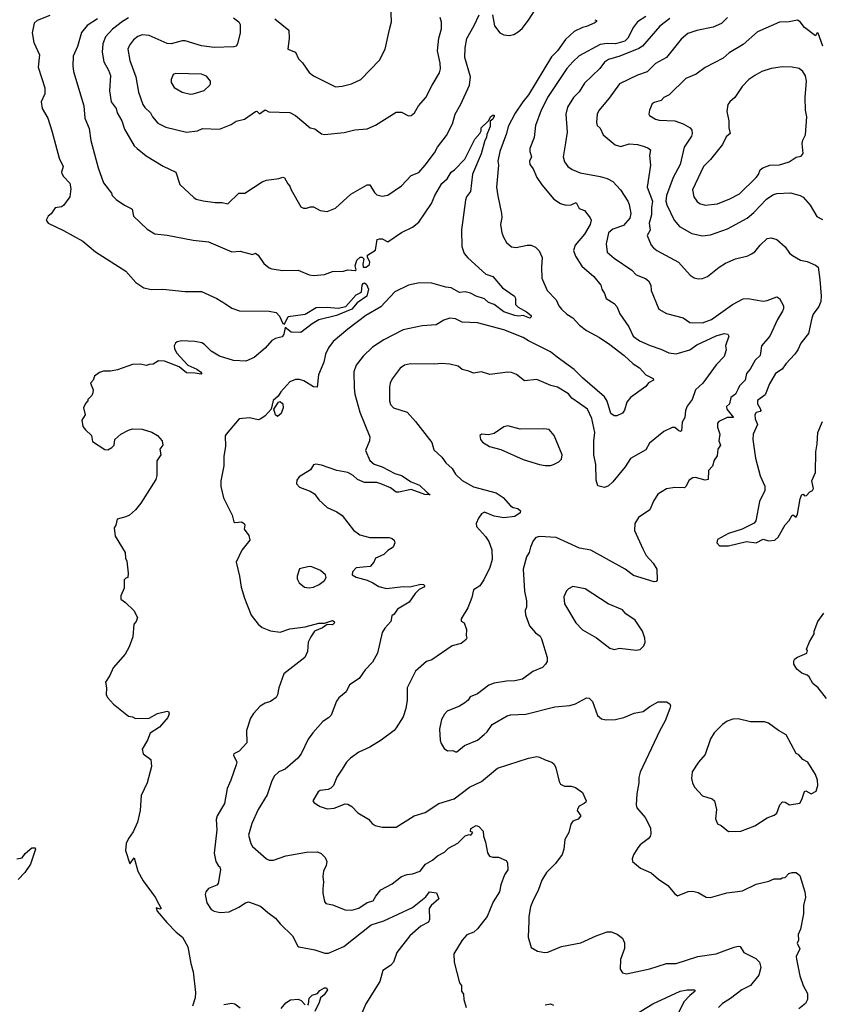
# Model space of a CAD drawing. Extents: x 1245515 to 1420776, y 606314 to 671314.
# Tile 171 of 256: x 1320926 to 1326737, y 649179 to 656320. Entities that reach past the tile are written whole.
import ezdxf

# ---------------------------------------------------------------- set-up
doc = ezdxf.new("R2010")
doc.units = 0

msp = doc.modelspace()

# ---------------------------------------------------------------- linework, layer by layer
at = {"layer": '0CON10XD'}
for points in [[(1322775, 656326.9), (1322878, 656245), (1322880.6, 656185), (1322870, 656105), (1322925, 656083.3), (1322946.7, 656035), (1322976.8, 656006.8), (1323025, 655936.2), (1323055, 655912.5), (1323215, 655834.2), (1323265, 655838.6), (1323332.5, 655855), (1323400, 655885), (1323535, 656026.7), (1323575.7, 656105), (1323608, 656248), (1323621.9, 656305), (1323617.1, 656425)], [(1324353.8, 656355), (1324367.1, 656275), (1324405.8, 656225), (1324435, 656210), (1324475, 656205.4), (1324507.2, 656212.8), (1324540.7, 656230.7), (1324568.1, 656255), (1324613.9, 656316.1), (1324683.8, 656425)], [(1321145, 656349.6), (1321054, 656315), (1321030.8, 656295), (1321016.9, 656225), (1321028.6, 656155), (1321070, 656065), (1321060, 655975), (1321109.1, 655825), (1321108, 655782), (1321082.5, 655725), (1321088, 655675), (1321129.2, 655605), (1321160, 655515), (1321211.4, 655315), (1321240.8, 655255), (1321228.8, 655215), (1321231.2, 655205), (1321243.8, 655183.8), (1321290.6, 655135), (1321297.9, 655092.1), (1321290.8, 655035), (1321245, 654973.3), (1321228.3, 654961.7), (1321183.3, 654955), (1321155, 654912.5), (1321132.5, 654895), (1321117.5, 654865), (1321132.5, 654845), (1321245, 654792), (1321383.8, 654713.8), (1321477, 654637), (1321695.5, 654495.5), (1321769.2, 654415), (1321826.2, 654375), (1321882, 654362), (1321964.6, 654365.4), (1322125, 654347.5), (1322245, 654347.8), (1322355, 654297.5), (1322418.3, 654258.3), (1322465, 654228.1), (1322519.1, 654209.1), (1322735, 654206.2), (1322785, 654195.6), (1322809.5, 654169.5), (1322835, 654116.7), (1322845, 654112.5), (1322872.2, 654167.8), (1322996.6, 654183.4), (1323075, 654231.5), (1323155, 654236.2), (1323235, 654226.9), (1323289.5, 654240.5), (1323365, 654324.7), (1323403.5, 654345), (1323409.2, 654395), (1323415, 654407.5), (1323425, 654411.1), (1323440.6, 654400.6), (1323453.9, 654365), (1323443.2, 654315), (1323372.8, 654267.2), (1323335, 654221.6), (1323223.3, 654175), (1323095, 654143.4), (1323045.5, 654114.5), (1322965, 654051.2), (1322895, 654052.7), (1322851.9, 654088.1), (1322840.6, 654039.4), (1322828.9, 654021.1), (1322781.2, 654008.8), (1322755, 653993.3), (1322705, 653938.8), (1322625, 653870), (1322565, 653842.5), (1322475, 653848.6), (1322375, 653880.8), (1322313.3, 653915), (1322266.2, 653965), (1322246.3, 653976.3), (1322195, 653986.7), (1322098.6, 653991.4), (1322067.3, 653982.7), (1322055, 653973.3), (1322046.2, 653955), (1322048.8, 653935), (1322064, 653905), (1322144.3, 653814.3), (1322210, 653785), (1322237.3, 653765), (1322245.6, 653755), (1322242, 653748), (1322197.3, 653757.3), (1322135, 653759.3), (1322082.8, 653802.8), (1321975, 653844.4), (1321933.6, 653846.4), (1321895, 653822.5), (1321865, 653820), (1321845, 653811.2), (1321800.5, 653820.5), (1321745, 653820), (1321635, 653780), (1321585, 653771.1), (1321535, 653770.8), (1321505, 653761.2), (1321467.5, 653735), (1321460, 653705), (1321440, 653685), (1321460, 653635), (1321457, 653613), (1321450, 653595), (1321420, 653565), (1321420, 653555), (1321403, 653537), (1321390, 653505), (1321400, 653455), (1321377.5, 653415), (1321385, 653370), (1321402.5, 653345), (1321447.5, 653305), (1321455, 653260), (1321543, 653203), (1321565, 653200), (1321595, 653217.5), (1321610, 653235), (1321616.7, 653275), (1321660, 653315), (1321715, 653344), (1321745, 653352), (1321815, 653349.2), (1321885, 653329.2), (1321925, 653303.8), (1321958.8, 653265), (1321963.3, 653235), (1321943.3, 653205), (1321948.8, 653165), (1321919.3, 653120.7), (1321921.2, 653015), (1321913.8, 652985), (1321805, 652812.5), (1321766.7, 652765), (1321722.3, 652727.7), (1321695, 652713.8), (1321633.6, 652696.4), (1321623.3, 652655), (1321611.2, 652635), (1321618.8, 652575), (1321690, 652455), (1321693.8, 652415), (1321703.6, 652393.6), (1321712.5, 652305), (1321710, 652275), (1321695, 652270), (1321683.3, 652256.7), (1321683, 652197), (1321658.3, 652141.7), (1321658.3, 652118.3), (1321693, 652093), (1321752.5, 652035), (1321780, 651985), (1321770, 651955), (1321752.5, 651935), (1321746.7, 651845), (1321719.5, 651770.5), (1321690.5, 651719.5), (1321605, 651620), (1321580, 651565), (1321547.5, 651515), (1321556.7, 651475), (1321553.3, 651425), (1321562.5, 651405), (1321607.5, 651355), (1321715, 651270), (1321745, 651263.3), (1321765, 651251.2), (1321864.2, 651254.2), (1321925, 651287.1), (1321995, 651305.9), (1322005, 651303.5), (1322009.8, 651285), (1321999.8, 651260.2), (1321940, 651190), (1321872.5, 651145), (1321853.3, 651095), (1321815, 651030), (1321822.5, 650995), (1321876.7, 650955), (1321882.5, 650905), (1321849.4, 650785), (1321805.9, 650694.1), (1321800.5, 650585), (1321779.6, 650500.4), (1321749.3, 650430.7), (1321715, 650382.5), (1321697.5, 650345), (1321693.3, 650295), (1321725, 650197.5), (1321755, 650242.5), (1321782.5, 650145), (1321821.2, 650075), (1321908, 649955), (1321935, 649906.2), (1321952.5, 649875), (1321945, 649870), (1321915, 649880), (1321924, 649855), (1321992, 649772), (1322061.5, 649701.5), (1322107.5, 649665), (1322145.8, 649595.8), (1322165.8, 649475.8), (1322183.8, 649415), (1322201.2, 649265), (1322198.8, 649225), (1322180, 649165)], [(1321490, 656325), (1321415, 656276.9), (1321373.8, 656226.2), (1321345.4, 656124.6), (1321314.4, 656055), (1321310.6, 655985), (1321315.6, 655945), (1321391.1, 655695), (1321397.5, 655605), (1321429.7, 655529.7), (1321441.9, 655445), (1321494.6, 655244.6), (1321535, 655136), (1321590.8, 655060.8), (1321596.2, 655045), (1321626, 655015), (1321685, 654974), (1321735, 654951.2), (1321741.2, 654945), (1321751.2, 654895), (1321849.7, 654799.7), (1321905, 654768), (1321995, 654757.1), (1322185, 654720.6), (1322295, 654710), (1322465, 654636.2), (1322525, 654641.4), (1322613.3, 654616.7), (1322635, 654626.2), (1322655, 654611.2), (1322695, 654551.4), (1322735, 654520.8), (1322755, 654514), (1322835, 654500), (1322945, 654503.8), (1323025, 654468.8), (1323055, 654463.8), (1323135, 654471.2), (1323195, 654492.9), (1323273.4, 654496.6), (1323305, 654506.9), (1323359.1, 654500.9), (1323365.3, 654505), (1323358.9, 654535), (1323370.5, 654575), (1323395, 654597.5), (1323407.8, 654597.8), (1323420, 654585), (1323412.7, 654547.3), (1323415, 654524.4), (1323438.6, 654525), (1323461.8, 654545), (1323464.4, 654565), (1323448.1, 654595), (1323447.9, 654612.1), (1323505, 654648), (1323518.8, 654725), (1323535, 654731.8), (1323555, 654730), (1323595, 654708.9), (1323695, 654776.7), (1323774.2, 654815), (1323818.9, 654851.1), (1323912.4, 654987.6), (1323935, 655046), (1323987.4, 655132.6), (1324026.2, 655165), (1324054.3, 655215), (1324078.2, 655231.8), (1324152.4, 655307.6), (1324225, 655452.5), (1324262.5, 655495), (1324272.5, 655515), (1324272.5, 655535), (1324325, 655587.5), (1324342.7, 655617.3), (1324356.4, 655626.4), (1324365, 655626.7), (1324365, 655620), (1324355, 655598.8), (1324336.7, 655583.3), (1324335.9, 655545), (1324311.9, 655488.1), (1324310, 655465), (1324299.1, 655445), (1324271.9, 655348.1), (1324209.2, 655200.8), (1324193.1, 655075), (1324165.6, 655034.4), (1324157.9, 655012.1), (1324128.1, 654795), (1324131.5, 654675), (1324147.8, 654625), (1324175, 654592.2), (1324305, 654474), (1324356.4, 654456.4), (1324426.2, 654375), (1324513.9, 654313.9), (1324520.7, 654300.7), (1324520, 654255), (1324540, 654235), (1324600.6, 654200.6), (1324633.3, 654175), (1324635, 654163.8), (1324625, 654155.6), (1324575, 654175.7), (1324545, 654169.4), (1324515.6, 654174.4), (1324435, 654202.3), (1324365, 654253.5), (1324325, 654268.9), (1324295.4, 654295.4), (1324235.4, 654315), (1324195, 654337.2), (1324155, 654345.9), (1324115, 654342.5), (1324055, 654376), (1324015, 654380), (1323915, 654409.6), (1323825, 654412.3), (1323745, 654393.8), (1323645, 654346.2), (1323543.1, 654236.9), (1323435, 654173.5), (1323304.4, 654075), (1323197.5, 653985), (1323165, 653940), (1323142.9, 653895), (1323130, 653835), (1323092, 653745), (1323082.5, 653655), (1323055, 653657.1), (1322985, 653700.6), (1322955, 653711.4), (1322925, 653710.8), (1322885, 653694.2), (1322819.1, 653620.9), (1322799.7, 653590.3), (1322762.9, 653557.1), (1322748.2, 653495), (1322705, 653446.2), (1322675, 653424.3), (1322655, 653418.6), (1322592.7, 653432.7), (1322517.5, 653425), (1322422.5, 653315), (1322417, 653303), (1322417.5, 653225), (1322406.4, 653153.6), (1322406, 653085), (1322384, 652975), (1322384, 652935), (1322402.7, 652852.7), (1322466.9, 652726.9), (1322479.3, 652679.3), (1322485, 652672.5), (1322513.3, 652676.7), (1322535, 652677.5), (1322552.5, 652665), (1322557.5, 652655), (1322553.3, 652625), (1322588.3, 652578.3), (1322593.6, 652546.4), (1322537.3, 652472.7), (1322496.2, 652385), (1322520, 652285), (1322531.4, 652205), (1322555.6, 652125.6), (1322605, 652002.5), (1322656.2, 651935), (1322683, 651913), (1322745, 651887.5), (1322815, 651878), (1322885, 651901.4), (1322995, 651916.7), (1323095, 651942.3), (1323136, 651944), (1323195, 651963.8), (1323205.7, 651955.7), (1323207.5, 651945), (1323195, 651930.8), (1323155, 651934), (1323120.3, 651909.7), (1323064.2, 651885), (1323035.8, 651845), (1323017.5, 651805), (1323012.9, 651737.1), (1322994, 651695), (1322841.2, 651575), (1322803.8, 651475), (1322795.7, 651424.3), (1322785, 651403.3), (1322745, 651376.2), (1322705.8, 651364.2), (1322669.5, 651340.5), (1322621.2, 651288.8), (1322598.8, 651255), (1322570, 651165), (1322572.5, 651075), (1322517.5, 651015), (1322477.5, 650995), (1322476.7, 650985), (1322500, 650935), (1322496.2, 650915), (1322458, 650805), (1322430, 650745), (1322410.8, 650635), (1322358, 650545), (1322351.2, 650518.8), (1322354.2, 650445), (1322336.9, 650275), (1322348, 650215), (1322366, 650186), (1322376.2, 650175), (1322381.2, 650155), (1322366.2, 650055), (1322355.7, 650044.3), (1322295, 650018), (1322275.8, 649995), (1322270.6, 649975), (1322281.9, 649915), (1322315, 649867.5), (1322335, 649854.4), (1322380, 649845), (1322445, 649849.2), (1322515, 649883.8), (1322562.5, 649915), (1322585, 649921.2), (1322671.7, 649891.7), (1322724.2, 649844.2), (1322780, 649805), (1322813.6, 649763.6), (1322905, 649676.7), (1322941.7, 649601.7), (1322950, 649595), (1323065, 649573.1), (1323139.1, 649549.1), (1323165, 649550.5), (1323275, 649597.9), (1323473.8, 649756.2), (1323565, 649783.5), (1323775, 649880.5), (1323871.2, 649958.8), (1323896.7, 649995), (1323947.6, 649987.6), (1323965.3, 649944.7), (1323908.8, 649895), (1323894.4, 649875), (1323897.1, 649795), (1323889.2, 649775), (1323835, 649746.2), (1323754.2, 649675), (1323660.6, 649555), (1323636.4, 649483.6), (1323615, 649460.8), (1323558.8, 649425), (1323535.8, 649345), (1323435, 649183.3), (1323385.7, 649065)], [(1321715.7, 656334.3), (1321672, 656308), (1321598.8, 656251.2), (1321549.1, 656195), (1321528.8, 656145), (1321523.1, 656085), (1321535.5, 656015), (1321570.5, 655955), (1321583.6, 655915), (1321578.5, 655805), (1321589.6, 655725), (1321625.6, 655675), (1321633.1, 655645), (1321666.3, 655586.3), (1321687.1, 655525), (1321755.9, 655405.9), (1321778.8, 655385), (1321843.8, 655333.8), (1321966.7, 655256.7), (1322057.5, 655215), (1322088, 655125), (1322189.7, 655029.7), (1322205, 655019.2), (1322256.2, 655006.2), (1322344.5, 654994.5), (1322395, 654993.1), (1322435, 654984.2), (1322515, 655060.8), (1322557.9, 655062.1), (1322685, 655143.3), (1322715, 655156.7), (1322805, 655168.8), (1322835, 655178.8), (1322845, 655173.3), (1322869.4, 655129.4), (1322885, 655113.3), (1322894.2, 655085), (1322965, 654962.5), (1322983, 654953), (1323005, 654952.5), (1323035, 654963.3), (1323055, 654963.3), (1323105, 654936.7), (1323155, 654930), (1323216.6, 654953.4), (1323325.7, 655054.3), (1323445, 655121.2), (1323465, 655122.5), (1323497.7, 655067.7), (1323515, 655050), (1323555, 655040), (1323595, 655046.2), (1323694.5, 655115.5), (1323765, 655190), (1323819.3, 655210.7), (1323866, 655264), (1323932.5, 655355), (1323955, 655395.6), (1324020.5, 655479.5), (1324062.7, 655565), (1324082.2, 655635), (1324125, 655708), (1324188.2, 655845), (1324194, 655905), (1324153.5, 656045), (1324154.5, 656115), (1324166.8, 656183.2), (1324221.2, 656278.8), (1324256.2, 656355)], [(1322475, 656333.8), (1322514, 656305), (1322525.7, 656285), (1322524.2, 656225), (1322506, 656145), (1322495, 656128.8), (1322478.1, 656121.9), (1322335, 656118.2), (1322245, 656130), (1322125, 656166.4), (1322105, 656166.7), (1322025.5, 656144.5), (1321995, 656147.5), (1321865, 656204.5), (1321815, 656209.5), (1321781.7, 656198.3), (1321751.4, 656175), (1321723.1, 656135), (1321711.1, 656105), (1321724.5, 656025), (1321768.5, 655905), (1321787.5, 655795), (1321820, 655705), (1321833.3, 655683.3), (1321875.6, 655645), (1321888, 655615), (1321928.6, 655568.6), (1321985, 655540.6), (1322135, 655504), (1322215, 655514), (1322250.3, 655529.7), (1322375, 655525.8), (1322459.5, 655560.5), (1322496.1, 655583.9), (1322555, 655598), (1322635, 655653.8), (1322645, 655657.5), (1322665, 655638), (1322681.1, 655648.9), (1322706, 655666), (1322732.3, 655652.3), (1322885, 655647.1), (1322924.5, 655624.5), (1323032.5, 655535), (1323065, 655527.5), (1323115, 655493.3), (1323135, 655486.7), (1323278.3, 655501.7), (1323355, 655521.2), (1323445, 655528), (1323504.5, 655555.5), (1323655, 655650), (1323695, 655648.8), (1323745, 655623.8), (1323765, 655626.2), (1323788.8, 655645), (1323817.5, 655695), (1323871.2, 655755), (1323915.7, 655845), (1323970, 655935), (1323976.6, 655963.4), (1323974.4, 656005), (1323955.6, 656094.4), (1323965.5, 656185), (1323982.9, 656252.9), (1323983.2, 656303.2), (1323974.2, 656335)], [(1325095, 656320), (1325106.9, 656315), (1325106.6, 656306.6), (1325095, 656296.8), (1325035, 656270.3), (1325005, 656264.4), (1324945.6, 656234.4), (1324883.5, 656176.5), (1324824.3, 656095), (1324780.5, 656049.5), (1324615.9, 655774.1), (1324574.8, 655725.2), (1324518.8, 655641.2), (1324468, 655545), (1324455.9, 655495), (1324406.2, 655365), (1324391.8, 655295), (1324397.1, 655265), (1324383.8, 655105), (1324391.7, 655041.7), (1324420, 654915), (1324422, 654885), (1324412, 654835), (1324422, 654775), (1324432.3, 654742.3), (1324454.2, 654704.2), (1324492.3, 654672.3), (1324525, 654668.8), (1324605, 654685.6), (1324635, 654684.4), (1324665, 654669.1), (1324692.5, 654642.5), (1324714.6, 654595), (1324708.5, 654525), (1324712.1, 654445), (1324750.9, 654355), (1324815, 654288.6), (1324835.7, 654245), (1324855, 654220), (1324892.5, 654185), (1324935, 654158.9), (1324985, 654105.6), (1325034.4, 654065), (1325130, 654015), (1325203.1, 653965), (1325309.2, 653885), (1325373.8, 653825), (1325418.8, 653795), (1325465, 653743.8), (1325518.3, 653718.2), (1325520.5, 653705), (1325485, 653685.4), (1325465, 653660.8), (1325355, 653578.8), (1325327.5, 653545), (1325311.7, 653488.3), (1325295, 653466.2), (1325255, 653446.7), (1325235, 653448), (1325210.8, 653465), (1325185, 653554.3), (1325164.8, 653584.8), (1325005, 653722.1), (1324945, 653782.8), (1324822.9, 653872.9), (1324775, 653912.2), (1324615, 653990), (1324575, 654015.5), (1324435, 654071.4), (1324245, 654120.8), (1324135, 654126), (1324085, 654151.2), (1324045, 654156.2), (1324000.3, 654139.7), (1323945, 654106), (1323845, 654099.2), (1323705, 654070.8), (1323565, 653997.1), (1323485, 653945.6), (1323415, 653880.8), (1323365.7, 653815), (1323348.1, 653765), (1323350.3, 653649.7), (1323355.5, 653605), (1323392.6, 653472.6), (1323463.8, 653295), (1323461.2, 653265), (1323434.2, 653195), (1323465, 653124.2), (1323495.4, 653095.4), (1323555, 653076.7), (1323645, 653027.9), (1323695, 653013.3), (1323765, 652967.5), (1323825, 652944.7), (1323879.8, 652889.8), (1323902.5, 652875), (1323864.4, 652875.6), (1323765, 652913.2), (1323675, 652892.3), (1323655, 652893.9), (1323615, 652924.3), (1323545, 652954.7), (1323515, 652962.4), (1323425, 652963.8), (1323375.8, 652985.8), (1323343.1, 653013.1), (1323305, 653037.1), (1323225, 653050.8), (1323115, 653089.5), (1323072.5, 653097.5), (1323055, 653092.5), (1323033.3, 653055), (1322953.3, 653005), (1322935, 652980), (1322933.3, 652955), (1322955, 652930), (1323031.7, 652901.7), (1323062.3, 652882.3), (1323095, 652838.8), (1323155, 652782), (1323225, 652750), (1323265, 652723.3), (1323345, 652616.7), (1323393, 652583), (1323464.5, 652564.5), (1323605, 652565.6), (1323627.6, 652557.6), (1323640, 652545), (1323645.8, 652525), (1323633.3, 652495), (1323595, 652470), (1323565, 652441.2), (1323506.1, 652413.9), (1323493.6, 652386.4), (1323467.5, 652355), (1323365, 652345.7), (1323340, 652315), (1323337.5, 652295), (1323365, 652276.2), (1323445, 652254.4), (1323486.5, 652236.5), (1323529.7, 652209.7), (1323585, 652195.7), (1323705, 652208.8), (1323755, 652206), (1323835, 652227.3), (1323854.4, 652224.4), (1323862.5, 652215), (1323855.9, 652204.1), (1323822.8, 652187.2), (1323792.4, 652157.6), (1323750, 652095), (1323665, 652044), (1323642, 652008), (1323624.2, 651995.8), (1323617.5, 651955), (1323572.5, 651907.5), (1323555, 651876.2), (1323519.1, 651725), (1323485, 651660.8), (1323430, 651605), (1323387.6, 651542.4), (1323317.5, 651495), (1323292.5, 651445), (1323238.8, 651401.2), (1323221.7, 651378.3), (1323184.1, 651275.9), (1323165, 651256.2), (1323125, 651231.2), (1323052.4, 651147.6), (1323017.9, 651102.1), (1322965.8, 650995), (1322942, 650965), (1322850, 650885), (1322805, 650864.4), (1322773.1, 650835), (1322755, 650800), (1322721.3, 650698.7), (1322655, 650591.2), (1322609.3, 650490.7), (1322585.8, 650405), (1322602, 650345), (1322614.4, 650324.4), (1322714.5, 650234.5), (1322735, 650225.7), (1322765, 650225.7), (1322855, 650255.8), (1323005, 650281.4), (1323085, 650284), (1323112.3, 650272.3), (1323141.2, 650245), (1323152, 650215), (1323147.5, 650185), (1323128, 650145), (1323124.1, 650105.9), (1323129.2, 650065), (1323123.4, 650016.6), (1323123.3, 649985), (1323136, 649925), (1323145, 649910), (1323195, 649900.8), (1323285, 649864.3), (1323335, 649862.9), (1323384.5, 649875.5), (1323445, 649918), (1323489.8, 649930.2), (1323507.1, 649962.9), (1323545, 650010), (1323627, 650053), (1323694.5, 650105.5), (1323735, 650120), (1323775, 650124.5), (1323830, 650145), (1323868.6, 650195), (1323918.9, 650225), (1323953.9, 650256.1), (1324005, 650283.3), (1324035, 650312.5), (1324101.5, 650348.5), (1324155, 650400), (1324185, 650410), (1324197.5, 650405), (1324210, 650425), (1324193.3, 650433.3), (1324196.7, 650455), (1324235, 650476.2), (1324255, 650468), (1324286.2, 650435), (1324289.2, 650399.2), (1324304, 650355), (1324317.7, 650277.7), (1324332.9, 650252.9)], [(1325465.8, 656344.2), (1325406, 656304), (1325376.5, 656265), (1325334.5, 656185), (1325312.5, 656165), (1325245, 656145.7), (1325185, 656147.8), (1325135, 656139.5), (1324983, 656057), (1324935, 656013.5), (1324893.6, 655965), (1324756.3, 655763.7), (1324705.5, 655665), (1324665, 655552.5), (1324656.6, 655466.6), (1324625.3, 655385), (1324624.6, 655364.6), (1324635.8, 655324.2), (1324622, 655295), (1324625, 655270), (1324647.7, 655237.7), (1324675.6, 655175), (1324711.7, 655121.7), (1324799.1, 655019.1), (1324847.3, 654987.3), (1324885, 654975.4), (1324923.6, 654976.4), (1324960, 654995), (1324981.4, 654951.4), (1325020, 654935), (1325062.7, 654882.7), (1325068, 654865), (1325062.9, 654835), (1325021.8, 654765), (1324952.2, 654685), (1324940.5, 654645), (1324955.4, 654605.4), (1325001.7, 654531.7), (1325087.5, 654457.5), (1325140, 654395), (1325147.1, 654365), (1325165.7, 654335), (1325178.3, 654298.3), (1325235, 654262.5), (1325255, 654238.8), (1325277.2, 654187.2), (1325341.9, 654091.9), (1325373.1, 654025), (1325420.2, 653990.2), (1325496.7, 653956.7), (1325575, 653930.5), (1325632.7, 653902.7), (1325685.5, 653895.5), (1325785, 653925.8), (1325835, 653961.9), (1325975, 654027.9), (1326032.5, 654045), (1326059.7, 654039.7), (1326066, 654025), (1326043.3, 653955), (1326048.8, 653925), (1326032.7, 653877.3), (1325975, 653816), (1325878, 653685), (1325825.5, 653634.5), (1325800, 653565), (1325763.7, 653516.3), (1325753.1, 653485), (1325747.1, 653435), (1325729.7, 653400.3), (1325723, 653337), (1325716.4, 653333.6), (1325705, 653338.8), (1325675, 653363.3), (1325655, 653363.3), (1325595.9, 653334.1), (1325491.7, 653248.3), (1325465, 653201.4), (1325355, 653137.5), (1325315, 653078), (1325225, 652968), (1325195, 652938.8), (1325165, 652926.2), (1325118.3, 652938.3), (1325105, 652980), (1325103.5, 653095), (1325089.4, 653165), (1325088.9, 653265), (1325096.4, 653325), (1325075, 653427.5), (1325042.5, 653495), (1324985, 653536.4), (1324929.4, 653575), (1324905, 653607.5), (1324825, 653654.4), (1324777.8, 653667.8), (1324675, 653711.4), (1324585, 653701.9), (1324527.6, 653747.6), (1324491.7, 653761.7), (1324465, 653764.2), (1324333.6, 653746.4), (1324275, 653765.8), (1324215, 653755.7), (1324181.3, 653771.3), (1324135, 653781.9), (1324105, 653806.9), (1324045, 653821.5), (1323983.6, 653826.4), (1323935, 653821.9), (1323760, 653825), (1323716.7, 653815), (1323685, 653792), (1323626, 653715), (1323612.5, 653685), (1323607.5, 653655), (1323607.5, 653555), (1323615, 653530), (1323635, 653506), (1323734.4, 653474.4), (1323795.5, 653405.5), (1323914.3, 653254.3), (1323929.5, 653199.5), (1323987.6, 653147.6), (1324015, 653106.2), (1324061.2, 653065), (1324086.7, 653025), (1324135, 652978), (1324215, 652931.5), (1324379.3, 652889.3), (1324431.2, 652855), (1324485, 652793.3), (1324502.7, 652782.7), (1324537.5, 652775), (1324557, 652757), (1324555, 652742.5), (1324515, 652718), (1324435, 652707.1), (1324365, 652719.2), (1324295, 652748.8), (1324275, 652736.2), (1324251.2, 652705), (1324236.2, 652665), (1324238.8, 652645), (1324302.9, 652572.9), (1324326.7, 652535), (1324347.8, 652475), (1324351.9, 652405), (1324333.7, 652346.3), (1324291.3, 652258.7), (1324262, 652215), (1324240.2, 652199.8)], [(1325640.2, 656329.8), (1325566.5, 656273.5), (1325441.7, 656128.3), (1325415, 656110.6), (1325277.5, 656055), (1325195, 656031.5), (1325165, 656011.4), (1325131.4, 655965), (1325021.2, 655858.8), (1324982.9, 655797.1), (1324941.9, 655755), (1324896.9, 655685), (1324885.5, 655634.5), (1324894.4, 655505), (1324883, 655427), (1324865.7, 655325), (1324875, 655290), (1324899.2, 655255), (1324932.4, 655232.4), (1324989.1, 655209.1), (1325133.6, 655183.6), (1325185, 655167.1), (1325225.5, 655145.5), (1325280.8, 655085), (1325334.4, 655005), (1325345, 654980), (1325357.3, 654915), (1325350.2, 654879.8), (1325302.4, 654827.6), (1325225, 654800.3), (1325195.5, 654775), (1325176.9, 654695), (1325184.4, 654635), (1325235, 654590.6), (1325364.6, 654504.6), (1325395, 654469.4), (1325463.4, 654443.4), (1325485.8, 654425), (1325502.5, 654395), (1325504.4, 654355), (1325559.7, 654219.7), (1325615, 654190), (1325736.6, 654156.6), (1325784.3, 654124.3), (1325875, 654120.5), (1325942.5, 654145), (1326094.7, 654255.3), (1326170, 654295), (1326205, 654298.5), (1326315, 654278.8), (1326346, 654284), (1326415, 654310), (1326435, 654298.8), (1326462.9, 654245), (1326463.3, 654225), (1326455.5, 654205), (1326419.2, 654145), (1326364.1, 654025.9), (1326304.5, 653955), (1326294, 653885), (1326258.2, 653851.8), (1326221.6, 653785), (1326196.1, 653755), (1326186, 653705), (1326144.3, 653665), (1326132.3, 653637.7), (1326116.2, 653603.8), (1326081.2, 653578.8), (1326071.1, 653535), (1326049.5, 653515), (1326052.5, 653495), (1326100, 653435), (1326055.3, 653434.7), (1325995, 653406.7), (1325985.5, 653394.5), (1325984.5, 653365), (1326001.3, 653315), (1325994, 653265), (1326005.5, 653235), (1325987.3, 653205), (1325983.4, 653156.6), (1325961.4, 653125), (1325947.8, 653082.2), (1325919.1, 653050.9), (1325917.8, 652985), (1325895, 652980.3), (1325825, 653000.8), (1325805, 652997.5), (1325779.7, 652980.3), (1325755.5, 652934.5), (1325745, 652925.8), (1325675, 652927.5), (1325615, 652918.6), (1325551.3, 652878.7), (1325520.9, 652829.1), (1325493.8, 652765), (1325411.4, 652708.6), (1325386.7, 652665), (1325382.5, 652615), (1325442.5, 652482.5), (1325467.5, 652435), (1325517.9, 652377.9), (1325544.1, 652334.1), (1325547.5, 652255), (1325540, 652245), (1325525, 652243.3), (1325375, 652290), (1325315.5, 652335.5), (1325067, 652473), (1324985, 652488.2), (1324815, 652565.7), (1324695, 652572.5), (1324667.5, 652565), (1324648.8, 652541.2), (1324629.2, 652495), (1324620, 652455), (1324600, 652425), (1324575.6, 652334.4), (1324586.1, 652176.1), (1324600, 652105), (1324599.5, 652060.5), (1324590, 652035), (1324592.7, 652002.7), (1324621.2, 651925), (1324664.3, 651874.3), (1324698.3, 651848.3), (1324708.8, 651828.8), (1324749.2, 651695), (1324749.4, 651665), (1324738.6, 651645), (1324715, 651621.4), (1324645, 651591.9), (1324572.1, 651537.9), (1324515, 651524.2), (1324455, 651522.5), (1324365, 651507.5), (1324327.3, 651492.7), (1324245, 651430), (1324190.8, 651409.2), (1324176.7, 651385), (1324153.3, 651365), (1324115, 651342), (1324025.7, 651304.3), (1324005.7, 651284.3), (1323984, 651245), (1323970, 651175), (1323973.8, 651095), (1323980.5, 651070.5), (1324003.3, 651035), (1324028.3, 651018.3), (1324065, 651020), (1324085, 651010), (1324095, 651011.2), (1324150, 651055), (1324245, 651095.6), (1324293.8, 651136.2), (1324315.4, 651154.6), (1324350.9, 651209.1), (1324459.1, 651270.9), (1324485, 651277.5), (1324595, 651284.5), (1324805, 651335.6), (1324915, 651346.7), (1324955, 651359.4), (1325035, 651402), (1325055, 651398.8), (1325079.2, 651375), (1325115, 651274), (1325145, 651249.2), (1325175, 651241.4), (1325245, 651244.4), (1325305, 651259.2), (1325379.7, 651290.3), (1325446.8, 651303.2), (1325495, 651340), (1325555, 651373.3), (1325615, 651372.5), (1325638.3, 651358.3), (1325643.3, 651345), (1325640, 651325), (1325604.3, 651235), (1325566.1, 651166.1), (1325425, 650862.5), (1325414.2, 650825), (1325414.2, 650785), (1325399.2, 650705), (1325394.2, 650625), (1325400, 650605), (1325460, 650535), (1325498.8, 650458.8), (1325502, 650415), (1325496.2, 650395), (1325481.2, 650378.8), (1325425, 650336.2), (1325406.2, 650315), (1325376.1, 650263.9), (1325366.7, 650235), (1325367.5, 650215), (1325426.4, 650166.4), (1325505, 650133.3), (1325555.9, 650085.9), (1325625, 650040), (1325675, 649981.2), (1325695, 649966.7), (1325772.7, 649997.3), (1325805, 650000), (1325845, 649990), (1325902.5, 649955), (1325935, 649952.9), (1326053.4, 649986.6), (1326110, 649995), (1326165, 650002.5), (1326265, 650050), (1326357, 650073), (1326395, 650090), (1326445, 650090), (1326453, 650097), (1326475, 650100), (1326502, 650128), (1326525, 650136.2), (1326555, 650134.2), (1326582.6, 650112.6), (1326617.1, 649995), (1326622.5, 649955), (1326607.5, 649895), (1326608, 649835), (1326585.7, 649724.3), (1326570, 649685), (1326572.5, 649645), (1326563, 649623), (1326582.5, 649582.5), (1326556.2, 649525), (1326556.4, 649506.4), (1326581.2, 649385), (1326606.1, 649316.1), (1326637, 649257), (1326637, 649213), (1326623.3, 649185), (1326575, 649147.5)], [(1326056.9, 656335), (1326015, 656293.1), (1325953.3, 656266.7), (1325835, 656242.5), (1325769.9, 656220.1), (1325721, 656179), (1325614.3, 656045), (1325535, 656002.9), (1325475, 655941.4), (1325405, 655916.5), (1325275, 655854.2), (1325199.8, 655750.2), (1325125, 655661.2), (1325113.1, 655635), (1325108, 655575), (1325113, 655553), (1325135, 655532.5), (1325156.2, 655485), (1325243, 655413), (1325285, 655400.8), (1325345, 655419.6), (1325404.5, 655414.5), (1325445, 655402.9), (1325479.7, 655389.7), (1325498, 655375), (1325492.9, 655335), (1325498.9, 655265), (1325475.6, 655105), (1325514.2, 655004.2), (1325505.9, 654955.9), (1325505.4, 654904.6), (1325490.4, 654845), (1325495.5, 654794.5), (1325474.4, 654755), (1325504.2, 654685), (1325521.4, 654665), (1325545, 654646.9), (1325702.1, 654562.1), (1325786.5, 654466.5), (1325815, 654447.5), (1325845, 654440), (1325875, 654442.5), (1325913.4, 654456.6), (1325996.2, 654525), (1326043.3, 654555), (1326115, 654586.2), (1326205, 654607.5), (1326231.7, 654621.7)], [(1326747.2, 656127.2), (1326715, 656223.3), (1326705, 656222.5), (1326695, 656202.5), (1326615, 656264.2), (1326585, 656303.3), (1326565, 656316), (1326505, 656304.3), (1326435, 656301.9), (1326275, 656233.1), (1326170.8, 656139.2), (1326069.2, 656080.8), (1326025, 656041.9), (1325895, 655974.3), (1325830, 655925), (1325755.4, 655894.6), (1325635.6, 655774.4), (1325595, 655756.7), (1325575.7, 655734.3), (1325525, 655719.2), (1325510.9, 655709.1), (1325490.8, 655665), (1325486.2, 655635), (1325491.2, 655625), (1325535, 655598), (1325560.9, 655590.9), (1325676.1, 655586.1), (1325735.5, 655565.5), (1325787.5, 655535), (1325798.3, 655518.3), (1325802, 655495), (1325797.5, 655475), (1325743.5, 655395), (1325715, 655268.8), (1325662.5, 655175), (1325615.9, 655045), (1325611.4, 655005), (1325616.6, 654976.6), (1325669.5, 654865), (1325709.4, 654819.4), (1325799.5, 654769.5), (1325875, 654752.7), (1325935, 654758.5), (1326056.4, 654803.6), (1326198.8, 654881.2), (1326248, 654922), (1326340.8, 655019.1), (1326385, 655050.9), (1326415, 655059.5), (1326515, 655064.4), (1326584.2, 655045.8), (1326605, 655033.1), (1326657.1, 654975), (1326703.8, 654893.8), (1326745, 654871.4)], [(1325895, 654975.8), (1325985, 654984.4), (1326075, 655020.4), (1326143.5, 655056.5), (1326264.6, 655175.4), (1326282.7, 655197.3), (1326295, 655230.8), (1326314.2, 655245), (1326365, 655265.6), (1326435, 655267.8), (1326505, 655290), (1326555, 655322), (1326590.7, 655329.3), (1326605, 655350), (1326597.5, 655422.5), (1326602.7, 655447.3), (1326623.8, 655485), (1326632.9, 655615), (1326621.9, 655665), (1326619.5, 655755), (1326630, 655875), (1326622.1, 655912.1), (1326604.2, 655945), (1326576.2, 655965), (1326525, 655975.8), (1326455, 655977.1), (1326375, 655966.7), (1326306, 655945), (1326255, 655915.7), (1326212, 655885), (1326164.2, 655835), (1326111.2, 655755), (1326073.3, 655725), (1326058.8, 655705), (1326052, 655655), (1326065.8, 655585.8), (1326066.7, 655535), (1326077.8, 655495), (1326048.5, 655471.5), (1326021.4, 655415), (1325935, 655305.8), (1325882.5, 655255), (1325804.2, 655085), (1325814.3, 655034.3), (1325835, 655003.8), (1325855, 654987.5), (1325895, 654975.8)], [(1322165, 655780.6), (1322185, 655783.3), (1322262.7, 655807.3), (1322303.8, 655845), (1322310, 655855), (1322310, 655875), (1322279.5, 655909.5), (1322244.1, 655925.9), (1322055, 655929.2), (1322038.3, 655921.7), (1322023.9, 655886.1), (1322023.3, 655865), (1322045, 655828.8), (1322105, 655794.5), (1322165, 655780.6)], [(1326231.7, 654621.7), (1326255, 654636.7), (1326294.3, 654685.7), (1326345, 654732), (1326375, 654738), (1326415, 654726.7), (1326475, 654672), (1326507.2, 654627.2), (1326528.6, 654608.6), (1326586.3, 654576.3), (1326635, 654566.7), (1326695, 654540.6), (1326714.2, 654525), (1326727.5, 654435), (1326735.8, 654314.2), (1326733, 654277), (1326719.5, 654240.5), (1326678.1, 654185), (1326667.5, 654155), (1326644.2, 654045), (1326588, 653975), (1326566.9, 653925), (1326546, 653894), (1326480.8, 653825), (1326454.3, 653785), (1326405, 653753.8), (1326361.1, 653678.9), (1326329.9, 653600.1), (1326275, 653557.5), (1326275, 653534.2), (1326295, 653500), (1326299.6, 653485), (1326295, 653478.9), (1326265, 653471.9), (1326254.6, 653455.4), (1326256.7, 653425), (1326275.5, 653385), (1326243.3, 653315), (1326240, 653275), (1326259.7, 653139.7), (1326295, 653012.5), (1326327.9, 652937.9), (1326327.5, 652905), (1326290, 652825), (1326263.3, 652685), (1326251.7, 652668.3), (1326163.9, 652626.1), (1326065, 652592.5), (1325985, 652550), (1325980, 652525), (1326000, 652505), (1326065, 652503.3), (1326195, 652536.7), (1326265, 652526.7), (1326315, 652553.3), (1326355, 652540), (1326400, 652545), (1326423.6, 652566.4), (1326475, 652657.5), (1326505, 652687.5), (1326525, 652727.5), (1326535, 652727.5), (1326555, 652712.5), (1326565, 652733.3), (1326584.1, 652845.9), (1326595, 652876.2), (1326605, 652880), (1326615, 652867.5), (1326630.7, 652869.3), (1326653.3, 652895), (1326674, 652906), (1326681.2, 652918.8), (1326668, 652975), (1326695.4, 653035), (1326697.1, 653185), (1326707.9, 653245), (1326711.6, 653325), (1326746.2, 653405)], [(1322795, 653442.5), (1322780, 653455), (1322769.6, 653495), (1322802.9, 653547.1), (1322815, 653550), (1322833.6, 653533.6), (1322835.3, 653505.3), (1322822.7, 653465), (1322795, 653442.5)], [(1324775, 653086.2), (1324795, 653093.3), (1324835.8, 653114.2), (1324855, 653133.3), (1324859.2, 653165), (1324801.2, 653305), (1324765, 653346.7), (1324725, 653353.3), (1324555, 653350), (1324465, 653373.8), (1324435, 653366.2), (1324365, 653318.8), (1324325, 653310), (1324277, 653313), (1324262.5, 653305), (1324266.7, 653275), (1324281.2, 653255), (1324332.5, 653225), (1324415, 653202), (1324575, 653131.2), (1324695, 653094.2), (1324735, 653086.2), (1324775, 653086.2)], [(1323025, 652198.8), (1323055, 652203.3), (1323096.1, 652223.9), (1323136.4, 652253.6), (1323147.5, 652275), (1323142.5, 652295), (1323107.5, 652325), (1323045, 652351.2), (1323025, 652353.3), (1322953.6, 652336.4), (1322936.7, 652285), (1322937.5, 652265), (1322953.3, 652235), (1322990, 652205), (1323025, 652198.8)], [(1324240.2, 652199.8), (1324216, 652185), (1324205, 652130), (1324176, 652055), (1324126.7, 651975), (1324127.5, 651957.5), (1324147.5, 651945), (1324166.4, 651896.4), (1324162.5, 651855), (1324167.5, 651835), (1324162.5, 651825), (1324127.5, 651795), (1324060.5, 651779.5), (1323915, 651678.1), (1323875, 651664.4), (1323796, 651595), (1323736, 651475), (1323735.7, 651385), (1323725.6, 651325), (1323705.7, 651265), (1323655, 651183.3), (1323640, 651165), (1323545.7, 651094.3), (1323465, 651044), (1323385, 651008), (1323323.3, 650965), (1323295.9, 650934.1), (1323265, 650883.3), (1323225, 650827.5), (1323200, 650765), (1323182.7, 650747.3), (1323162.7, 650737.3), (1323105, 650728.8), (1323090.5, 650719.5), (1323052.5, 650655), (1323060.7, 650640.7), (1323105, 650613.8), (1323155, 650598), (1323205, 650602), (1323285, 650632.5), (1323305, 650631.4), (1323334.5, 650614.5), (1323378.3, 650568.3), (1323455, 650521.2), (1323480.3, 650490.3), (1323502.5, 650475), (1323555, 650464), (1323655, 650463.8), (1323785, 650545.6), (1323865, 650570.8), (1323965.7, 650634.3), (1324075, 650670), (1324187.5, 650755), (1324275, 650796.2), (1324390.7, 650890.7), (1324615, 650964), (1324675, 650976), (1324695, 650971.2), (1324735, 650951.2), (1324785, 650936.2), (1324800.5, 650920.5), (1324813.8, 650895), (1324836.2, 650795), (1324847.5, 650775), (1324875, 650762), (1324925, 650762), (1324955, 650751.2), (1325006.2, 650715), (1325032.5, 650655), (1325030, 650645), (1325017.5, 650635), (1324983, 650617), (1324968.8, 650595), (1324967.5, 650585), (1324993.8, 650545), (1324975, 650521.2), (1324935, 650507.5), (1324921.2, 650485), (1324906.2, 650425), (1324877.5, 650375), (1324872, 650305), (1324858, 650265), (1324809.3, 650200.7), (1324745, 650134), (1324710.2, 650079.8), (1324685.6, 650005), (1324647.5, 649935), (1324630, 649885), (1324616.1, 649816.1), (1324616, 649785), (1324611.2, 649665), (1324635, 649590), (1324680, 649565), (1324733.8, 649553.8), (1324755, 649556.7), (1324855, 649598.1), (1324994.5, 649625.5), (1325105, 649676.9), (1325184.5, 649705.5), (1325215, 649704.2), (1325256.8, 649686.8), (1325295, 649660), (1325311.2, 649625), (1325310, 649585), (1325282, 649505), (1325280, 649435), (1325295, 649407.5), (1325325, 649400), (1325495, 649436), (1325615, 649474.2), (1325685, 649474.3), (1325843.2, 649526.8), (1325975.9, 649545.9), (1326032.8, 649567.2), (1326105.8, 649594.2), (1326135, 649601.2), (1326148.3, 649598.3), (1326176.2, 649555), (1326262.1, 649512.1), (1326289.2, 649485), (1326300, 649445), (1326285, 649391.2), (1326224.5, 649315.5), (1326161.4, 649285), (1326079.8, 649220.2), (1326020, 649185), (1325992.5, 649155)], [(1325395, 651746.7), (1325425, 651752.9), (1325450.5, 651779.5), (1325461.2, 651805), (1325458.8, 651835), (1325440, 651885), (1325388, 651965), (1325320.5, 652010.5), (1325295, 652040.8), (1325192.7, 652082.8), (1325025, 652192.5), (1324935, 652208.8), (1324905, 652193.3), (1324891.2, 652178.8), (1324871.2, 652135), (1324875, 652082.5), (1324957.1, 651945), (1325005.6, 651895), (1325107, 651837), (1325205, 651762.5), (1325235, 651753.3), (1325275, 651762.5), (1325395, 651746.7)], [(1326775, 651396.7), (1326713.8, 651475), (1326676.2, 651505), (1326648.8, 651555), (1326635, 651565.8), (1326595, 651580), (1326558.8, 651608.8), (1326538, 651645), (1326538.8, 651671.2), (1326545.8, 651684.2), (1326565, 651696), (1326632.5, 651725), (1326637.5, 651745), (1326630, 651755), (1326651.7, 651808.3), (1326686.7, 651865), (1326686.7, 651885), (1326712.5, 651955), (1326755, 652016.7)], [(1326065, 650433.3), (1326155, 650433.8), (1326255, 650474.2), (1326345, 650532), (1326395, 650550), (1326415, 650566.2), (1326435.6, 650625), (1326455, 650647.5), (1326474.3, 650644.3), (1326505.9, 650625.9), (1326582.3, 650637.7), (1326596.6, 650663.4), (1326615, 650722.5), (1326625, 650726.7), (1326665, 650706.7), (1326700, 650725), (1326712, 650765), (1326710.8, 650805), (1326695.8, 650845), (1326640, 650935), (1326603.9, 650953.9), (1326575, 650987.5), (1326555, 650997.5), (1326482.7, 651132.7), (1326425.9, 651165.9), (1326355, 651218.8), (1326325, 651227.5), (1326225, 651228), (1326135, 651248.8), (1326095, 651246.2), (1326055, 651233.3), (1326021.2, 651208.8), (1325961.7, 651148.3), (1325934.4, 651105.6), (1325895, 650990), (1325846.2, 650935), (1325800.8, 650865), (1325796.4, 650816.4), (1325803.8, 650785), (1325818, 650755), (1325875, 650691.2), (1325945, 650669.2), (1325962, 650655), (1325977.7, 650592.3), (1325971.2, 650525), (1325985, 650487.5), (1326012.5, 650475), (1326065, 650433.3)], [(1320905, 650233.6), (1320945, 650241.1), (1320965, 650271.9), (1321015, 650314.2), (1321039.2, 650315), (1321041.9, 650305), (1321005, 650196.7), (1320964.4, 650135), (1320915, 650084.4)], [(1324332.9, 650252.9), (1324355, 650246), (1324396.1, 650246.1), (1324453, 650223), (1324462.5, 650205), (1324464, 650155), (1324441.2, 650118.8), (1324414.4, 650045), (1324404.4, 649995), (1324357.8, 649922.2), (1324314.3, 649815), (1324245, 649726), (1324217.4, 649702.6), (1324166.6, 649683.4), (1324134.3, 649645), (1324074.3, 649545.7), (1324076, 649485), (1324114, 649335), (1324128, 649315), (1324130, 649275), (1324143.4, 649253.4), (1324146, 649215), (1324162, 649155)], [(1323016.1, 649173.9), (1323019.1, 649180.9), (1323025.5, 649224.5), (1323045.6, 649244.4), (1323085, 649258.6), (1323101.3, 649278.7), (1323135, 649299.3), (1323149.6, 649299.6), (1323156.5, 649285), (1323132.9, 649247.1), (1323105.7, 649225), (1323097.7, 649192.3), (1323065, 649126.7)], [(1325354.3, 649084.3), (1325515, 649181.8), (1325715, 649273.6), (1325765, 649283.3), (1325815, 649283.8), (1325823.8, 649275), (1325785, 649242.2), (1325741.8, 649198.2), (1325685, 649084.2)], [(1322405, 649178.8), (1322465, 649186.7), (1322485, 649182.5), (1322525, 649152.5)], [(1322820.9, 649149.1), (1322855, 649188.8), (1322889.5, 649210.5), (1322945, 649216), (1322966.2, 649206.2), (1322994.7, 649174.7)], [(1324735, 649176.2), (1324775, 649182), (1324795, 649173.8)]]:
    msp.add_lwpolyline(points, dxfattribs=at)

doc.saveas('drawing.dxf')
